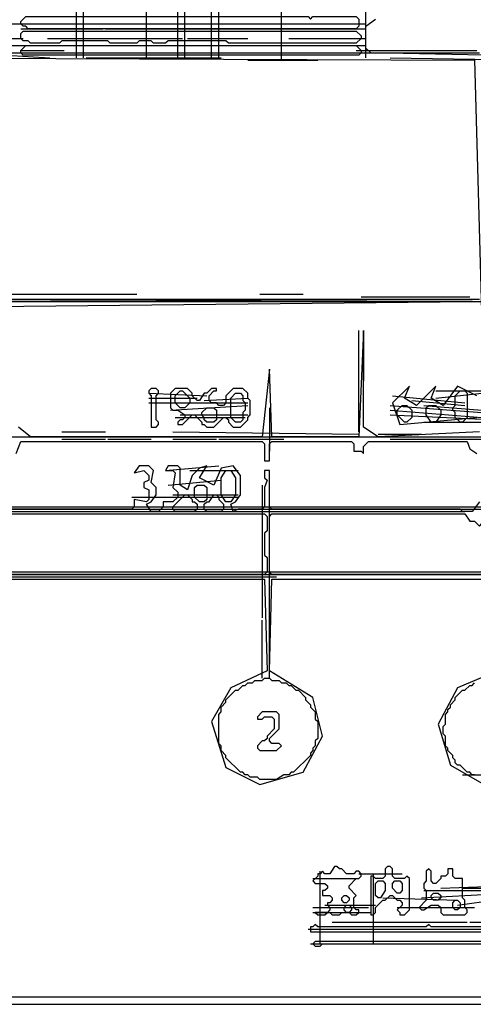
# Model space of a CAD drawing. Header units: millimetres. Extents: x -171 to 29168, y -21389 to 9617.
# Tile 47 of 60: x 12568 to 14072, y -185 to 3078. Entities that reach past the tile are written whole.
import ezdxf

# ---------------------------------------------------------------- set-up
doc = ezdxf.new("R2010")
doc.units = ezdxf.units.MM
for name, color, linetype in [('CALIBRATION_DIM', 1, 'Continuous'), ('REFERENCE_FRAME', 3, 'Continuous'), ('TRACE_CONTOUR_FINE', 8, 'Continuous'), ('TRACE_CONTOUR_MAJOR', 7, 'Continuous'), ('TRACE_DARK_PIXELS', 250, 'Continuous'), ('TRACE_STRAIGHT_LINES', 4, 'Continuous')]:
    doc.layers.add(name, color=color, linetype=linetype)

msp = doc.modelspace()

# ---------------------------------------------------------------- linework, layer by layer
at = {"layer": 'CALIBRATION_DIM'}
msp.add_line((10300, -160), (18700, -160), dxfattribs=at)
at = {"layer": 'REFERENCE_FRAME'}
msp.add_lwpolyline([(10115.4, -184.6), (18884.6, -184.6), (18884.6, 9416.6), (10115.4, 9416.6)], close=True, dxfattribs=at)
at = {"layer": 'TRACE_CONTOUR_FINE'}
for points in [[(13804, 216), (13812, 224), (13828, 224), (13836, 216), (13836, 192), (13828, 184), (13820, 184), (13804, 200)], [(13636, 168), (13644, 176), (13652, 176), (13660, 168), (13660, 160), (13652, 152), (13644, 152), (13636, 160)], [(13932, 176), (13940, 184), (13956, 184), (13964, 176), (13964, 168), (13956, 160), (13940, 160), (13932, 168)], [(13644, 136), (13652, 144), (13660, 144), (13668, 136), (13668, 128), (13660, 120), (13652, 120), (13644, 128)], [(14004, 152), (14012, 160), (14020, 160), (14028, 152), (14028, 136), (14020, 128), (14012, 128), (14004, 136)]]:
    msp.add_lwpolyline(points, close=True, dxfattribs=at)
at = {"layer": 'TRACE_CONTOUR_MAJOR'}
for points in [[(12132, 2952), (14076, 2944), (14100, 2072), (16628, 2072), (16628, 2928), (17060, 2952), (17052, 5680)], [(14156, 3080), (14188, 3072), (14660, 3064), (14660, 2976), (14644, 2960), (14156, 2960), (14156, 2752), (14140, 2736), (14156, 2696), (14156, 2144), (14644, 2136), (14660, 2120), (14644, 2088), (14124, 2096), (14108, 2112), (14108, 2960), (13732, 2968), (13716, 2984), (13716, 3056), (13748, 3080)], [(10988, 2112), (14068, 2144), (11620, 2152)], [(14092, 1712), (13756, 1696), (13708, 1728), (13708, 2048), (13692, 1696), (13404, 1696), (13396, 1920), (13372, 1696), (12604, 1696), (12564, 1728)], [(14084, 1832), (14020, 1864), (13972, 1800), (13932, 1824), (13948, 1864), (13884, 1800), (13844, 1824), (13860, 1864), (13804, 1808), (13828, 1736), (14084, 1760)], [(12556, 1640), (12572, 1680), (13372, 1680), (13380, 1672), (13380, 1616), (13396, 1616), (13396, 1672), (13404, 1680), (13668, 1680), (13676, 1672), (13676, 1648), (13700, 1648), (13708, 1640), (13708, 1664), (13724, 1680), (14052, 1680), (14060, 1656), (14084, 1640)], [(14092, 1480), (14068, 1448), (14036, 1448), (14028, 1456), (13404, 1456), (13396, 1464), (13396, 1584), (13380, 1584), (13380, 1560), (13388, 1552), (13380, 1528), (13380, 1464), (13372, 1456), (13292, 1456), (13276, 1448), (13268, 1472), (13284, 1480), (13300, 1504), (13300, 1568), (13276, 1600), (13236, 1592), (13212, 1536), (13164, 1560), (13188, 1600), (13164, 1592), (13140, 1568), (13124, 1520), (13100, 1536), (13100, 1592), (13092, 1600), (13060, 1600), (13052, 1584), (13076, 1584), (13084, 1576), (13076, 1528), (13092, 1512), (13092, 1496), (13076, 1480), (13044, 1480), (13044, 1464), (13028, 1448), (13004, 1448), (12988, 1472), (13004, 1480), (13020, 1504), (13020, 1528), (13004, 1544), (13012, 1584), (12996, 1600), (12964, 1600), (12948, 1576), (12980, 1584), (12996, 1568), (12996, 1552), (12980, 1544), (12980, 1528), (12996, 1520), (12996, 1488), (12988, 1480), (12948, 1488), (12948, 1464), (12940, 1456), (12220, 1456)], [(12220, 1224), (13380, 1224), (13388, 920), (13268, 864), (13204, 752), (13252, 600), (13364, 544), (13508, 584), (13572, 704), (13540, 832), (13396, 920), (13404, 1224), (14124, 1224)], [(14132, 912), (14020, 864), (13956, 744), (13996, 608), (14108, 544)], [(14076, 576), (14068, 576), (14060, 584), (14052, 584), (14028, 608), (14020, 608), (14012, 616), (14012, 624), (14004, 632), (14004, 640), (13988, 656), (13988, 664), (13980, 672), (13980, 704), (13972, 712), (13972, 736), (13980, 744), (13980, 776), (13988, 784), (13988, 792), (13996, 800), (13996, 808), (14012, 824), (14012, 832), (14036, 856), (14044, 856), (14060, 872), (14068, 872), (14076, 880)]]:
    msp.add_lwpolyline(points, dxfattribs=at)
for points in [[(12572, 3072), (12588, 3088), (13524, 3088), (13532, 3080), (13540, 3088), (13684, 3088), (13692, 3080), (13692, 3056), (13684, 3048), (12596, 3048), (12588, 3056), (12580, 3056), (12572, 3064)], [(12572, 3032), (12580, 3040), (13684, 3040), (13700, 3024), (13700, 3016), (13684, 3000), (13260, 3000), (13252, 3008), (13060, 3008), (13052, 3000), (13012, 3000), (13004, 3008), (12964, 3008), (12956, 3000), (12868, 3000), (12860, 3008), (12708, 3008), (12700, 3000), (12604, 3000), (12596, 3008), (12580, 3008), (12572, 3016)], [(12572, 2976), (12588, 2992), (13684, 2992), (13700, 2976), (13700, 2968), (13692, 2960), (12580, 2960), (12572, 2968)], [(13004, 1856), (12996, 1848), (12996, 1840), (13004, 1832), (13004, 1728), (13020, 1728), (13028, 1736), (13028, 1744), (13020, 1752), (13020, 1832), (13028, 1840), (13028, 1848), (13020, 1856)], [(13068, 1840), (13068, 1792), (13076, 1784), (13092, 1784), (13116, 1768), (13116, 1760), (13108, 1752), (13100, 1752), (13092, 1744), (13092, 1736), (13108, 1736), (13140, 1768), (13148, 1768), (13172, 1744), (13172, 1736), (13180, 1736), (13188, 1728), (13212, 1728), (13244, 1760), (13252, 1760), (13260, 1752), (13260, 1744), (13276, 1728), (13300, 1728), (13324, 1752), (13324, 1760), (13332, 1768), (13332, 1816), (13324, 1824), (13324, 1840), (13308, 1856), (13276, 1856), (13252, 1832), (13252, 1808), (13244, 1800), (13228, 1800), (13220, 1808), (13204, 1808), (13196, 1816), (13196, 1832), (13212, 1848), (13220, 1848), (13220, 1856), (13204, 1856), (13188, 1840), (13180, 1840), (13164, 1816), (13156, 1816), (13140, 1832), (13140, 1840), (13124, 1856), (13084, 1856)], [(13100, 1848), (13108, 1848), (13132, 1824), (13132, 1808), (13116, 1792), (13100, 1792), (13084, 1808), (13084, 1832)], [(13284, 1840), (13300, 1840), (13308, 1832), (13308, 1816), (13316, 1808), (13316, 1784), (13308, 1776), (13308, 1752), (13300, 1744), (13284, 1744), (13268, 1760), (13268, 1824)], [(14028, 1848), (14044, 1848), (14052, 1840), (14052, 1760), (14036, 1744), (14028, 1744), (14012, 1760), (14012, 1776), (14004, 1784), (14004, 1792), (14012, 1800), (14012, 1832)], [(13836, 1800), (13852, 1800), (13868, 1784), (13868, 1760), (13852, 1744), (13844, 1744), (13820, 1768), (13820, 1784)], [(13924, 1800), (13948, 1800), (13964, 1784), (13964, 1768), (13948, 1744), (13932, 1744), (13916, 1768), (13916, 1792)], [(13188, 1792), (13212, 1792), (13220, 1784), (13220, 1752), (13212, 1744), (13188, 1744), (13180, 1752), (13180, 1760), (13172, 1768), (13172, 1776)], [(13252, 1584), (13268, 1584), (13284, 1560), (13284, 1504), (13268, 1480), (13252, 1480), (13236, 1504), (13236, 1560)], [(13156, 1536), (13180, 1536), (13188, 1528), (13188, 1488), (13180, 1480), (13164, 1480), (13148, 1496), (13148, 1528)], [(13076, 1464), (13116, 1504), (13124, 1504), (13140, 1488), (13140, 1480), (13148, 1480), (13156, 1472), (13156, 1456), (13148, 1448), (13084, 1448), (13076, 1456)], [(13180, 1472), (13188, 1480), (13196, 1480), (13212, 1504), (13220, 1504), (13228, 1496), (13228, 1488), (13244, 1472), (13244, 1456), (13236, 1448), (13188, 1448), (13180, 1456)], [(12212, 1432), (12220, 1440), (13380, 1440), (13388, 1432), (13388, 1384), (13380, 1376), (13380, 1304), (13388, 1296), (13388, 1248), (13380, 1240), (12212, 1240), (12204, 1248), (12204, 1264), (12212, 1272)], [(13396, 1432), (13404, 1440), (14044, 1440), (14060, 1416), (14076, 1416), (14092, 1400), (14100, 1408), (14100, 1432), (14108, 1440), (14124, 1440), (14132, 1432), (14132, 1240), (14124, 1232), (14116, 1232), (14108, 1240), (13404, 1240), (13396, 1248)], [(13380, 896), (13396, 896), (13404, 888), (13428, 888), (13436, 880), (13452, 880), (13460, 872), (13468, 872), (13484, 856), (13492, 856), (13516, 832), (13516, 824), (13532, 808), (13532, 800), (13548, 784), (13548, 760), (13556, 752), (13556, 696), (13548, 688), (13548, 672), (13540, 664), (13540, 656), (13532, 648), (13532, 640), (13476, 584), (13468, 584), (13460, 576), (13444, 576), (13420, 560), (13364, 560), (13356, 568), (13332, 568), (13324, 576), (13316, 576), (13308, 584), (13300, 584), (13252, 632), (13252, 640), (13236, 656), (13236, 672), (13228, 680), (13228, 776), (13236, 784), (13236, 800), (13252, 816), (13252, 824), (13284, 856), (13292, 856), (13308, 872), (13316, 872), (13324, 880), (13340, 880), (13348, 888), (13372, 888)], [(13372, 784), (13356, 768), (13356, 760), (13372, 760), (13380, 768), (13404, 768), (13412, 760), (13412, 728), (13388, 704), (13388, 696), (13380, 688), (13372, 688), (13356, 672), (13356, 664), (13364, 656), (13420, 656), (13436, 672), (13428, 680), (13404, 680), (13396, 688), (13396, 696), (13428, 728), (13428, 776), (13420, 784)], [(13556, 248), (13556, 240), (13540, 224), (13548, 216), (13580, 216), (13588, 208), (13588, 200), (13580, 192), (13572, 192), (13572, 176), (13596, 176), (13604, 168), (13604, 160), (13596, 152), (13588, 152), (13588, 144), (13596, 136), (13596, 128), (13588, 120), (13548, 120), (13556, 112), (13580, 112), (13588, 120), (13596, 120), (13604, 112), (13628, 112), (13636, 120), (13660, 120), (13668, 112), (13684, 112), (13692, 120), (13692, 128), (13684, 128), (13676, 136), (13676, 168), (13684, 176), (13660, 200), (13660, 208), (13684, 232), (13692, 232), (13700, 240), (13700, 248), (13692, 256), (13684, 256), (13676, 248), (13652, 248), (13636, 264), (13628, 264), (13620, 272), (13612, 272), (13596, 248), (13580, 248), (13572, 256), (13564, 248)], [(13860, 232), (13852, 240), (13844, 232), (13812, 232), (13804, 240), (13804, 264), (13796, 272), (13788, 272), (13780, 264), (13780, 240), (13772, 232), (13748, 232), (13740, 240), (13732, 240), (13732, 112), (13740, 112), (13748, 120), (13748, 136), (13772, 160), (13780, 160), (13796, 176), (13804, 176), (13820, 160), (13828, 160), (13836, 152), (13836, 144), (13820, 128), (13828, 120), (13828, 112), (13844, 112), (13860, 128)], [(13924, 264), (13916, 256), (13916, 224), (13908, 216), (13908, 200), (13916, 192), (13916, 160), (13892, 136), (13900, 128), (13908, 128), (13932, 144), (13956, 144), (13964, 136), (13964, 120), (13972, 112), (14044, 112), (14052, 120), (14052, 128), (14044, 136), (14044, 160), (14036, 168), (14036, 232), (14012, 232), (14004, 240), (14004, 264), (13988, 264), (13988, 248), (13980, 240), (13964, 240), (13964, 232), (13948, 216), (13940, 216), (13932, 224), (13932, 256)], [(13756, 224), (13772, 224), (13780, 216), (13780, 192), (13764, 168), (13756, 168), (13748, 176), (13748, 216)], [(13532, 72), (13532, 56), (14404, 56), (14412, 48), (14556, 48), (14564, 56), (14780, 56), (14788, 48), (15108, 48), (15116, 56), (15116, 72), (13932, 72), (13924, 80), (13916, 72), (13556, 72), (13548, 80), (13540, 72)], [(13540, 16), (13548, 8), (13564, 8), (13572, 16), (14932, 16), (14940, 8), (15108, 8), (15108, 16), (15100, 16), (15092, 24), (15084, 24), (15076, 16), (14940, 16), (14932, 24), (14548, 24), (14540, 16), (14444, 16), (14436, 24), (13548, 24)]]:
    msp.add_lwpolyline(points, close=True, dxfattribs=at)
at = {"layer": 'TRACE_DARK_PIXELS'}
for p, q in [((12124, 3064), (12580, 3064)), ((12124, 3016), (12580, 3016)), ((12124, 2992), (12580, 2992)), ((11548, 2968), (14092, 2968)), ((11308, 2152), (14092, 2152)), ((12124, 1696), (16660, 1696)), ((12124, 1456), (17068, 1456)), ((12124, 1240), (17068, 1240)), ((13540, 64), (15100, 64))]:
    msp.add_line(p, q, dxfattribs=at)
at = {"layer": 'TRACE_STRAIGHT_LINES'}
for p, q in [((12756, 2952), (12756, 5232)), ((13092, 2952), (13092, 5232)), ((13204, 2952), (13204, 5232)), ((13436, 2944), (13436, 5200)), ((12780, 2952), (12780, 4984)), ((13228, 2952), (13228, 4864)), ((13116, 2952), (13116, 4800)), ((12988, 2952), (12988, 4608)), ((13716, 2952), (13716, 3104)), ((12564, 3064), (13716, 3064)), ((12572, 3048), (12844, 3048)), ((12852, 3048), (13716, 3048)), ((12660, 3016), (13108, 3016)), ((13124, 3016), (13324, 3016)), ((13460, 3016), (13716, 3016)), ((12564, 2992), (12772, 2992)), ((12572, 2976), (12716, 2976)), ((13236, 2992), (13716, 2992)), ((13684, 2976), (14084, 2976)), ((12524, 2960), (12668, 2952)), ((12676, 2968), (12828, 2968)), ((12788, 2952), (13236, 2952)), ((12836, 2968), (13060, 2968)), ((13324, 2944), (13556, 2944)), ((13524, 2968), (13684, 2968)), ((13796, 2952), (14276, 2944)), ((12524, 2168), (12956, 2168)), ((13364, 2168), (13508, 2168)), ((13700, 2160), (14060, 2160)), ((11836, 2144), (14452, 2144)), ((13692, 1712), (13692, 2048)), ((13708, 2048), (13708, 1880)), ((12996, 1840), (13188, 1832)), ((13804, 1832), (14044, 1808)), ((13948, 1848), (14100, 1848)), ((13948, 1824), (14100, 1840)), ((12996, 1824), (13156, 1824)), ((12996, 1808), (13324, 1808)), ((13068, 1784), (13324, 1800)), ((13180, 1816), (13324, 1824)), ((13796, 1800), (14100, 1776)), ((13868, 1816), (14044, 1800)), ((13908, 1800), (14100, 1784)), ((13100, 1768), (13324, 1768)), ((13396, 1792), (13396, 1648)), ((13796, 1784), (14100, 1760)), ((13796, 1768), (14148, 1752)), ((13084, 1760), (13316, 1760)), ((13908, 1744), (14148, 1744)), ((12708, 1712), (12852, 1712)), ((13076, 1712), (13692, 1704)), ((13756, 1704), (13900, 1704)), ((12708, 1688), (12852, 1688)), ((12860, 1688), (13004, 1688)), ((13076, 1688), (13220, 1688)), ((13228, 1688), (13444, 1688)), ((13796, 1688), (14244, 1688)), ((13052, 1584), (13228, 1600)), ((13132, 1584), (13292, 1584)), ((13060, 1536), (13236, 1552)), ((13372, 1536), (13372, 1096)), ((13076, 1504), (13292, 1504)), ((13396, 896), (13396, 1520)), ((12940, 1496), (13292, 1496)), ((12092, 1448), (14044, 1448)), ((12108, 1464), (16620, 1464)), ((12172, 1248), (15836, 1248)), ((12092, 1232), (13420, 1232)), ((14068, 1224), (17004, 1224)), ((13372, 896), (13372, 1088)), ((14036, 576), (14236, 576)), ((13540, 232), (13684, 232)), ((13564, 16), (13564, 256)), ((13692, 248), (13836, 248)), ((13740, 248), (13740, 16)), ((13964, 200), (14188, 208)), ((14036, 200), (14188, 200)), ((13772, 168), (14020, 160)), ((13900, 168), (14188, 184)), ((13908, 192), (14188, 192)), ((14020, 144), (14188, 168)), ((13540, 136), (13724, 136)), ((13580, 144), (13748, 144)), ((13820, 136), (14076, 136)), ((13540, 120), (13732, 120)), ((13604, 88), (14052, 88)), ((14060, 88), (14244, 88)), ((13524, 64), (14140, 64)), ((13532, 16), (15100, 16))]:
    msp.add_line(p, q, dxfattribs=at)

doc.saveas('drawing.dxf')
